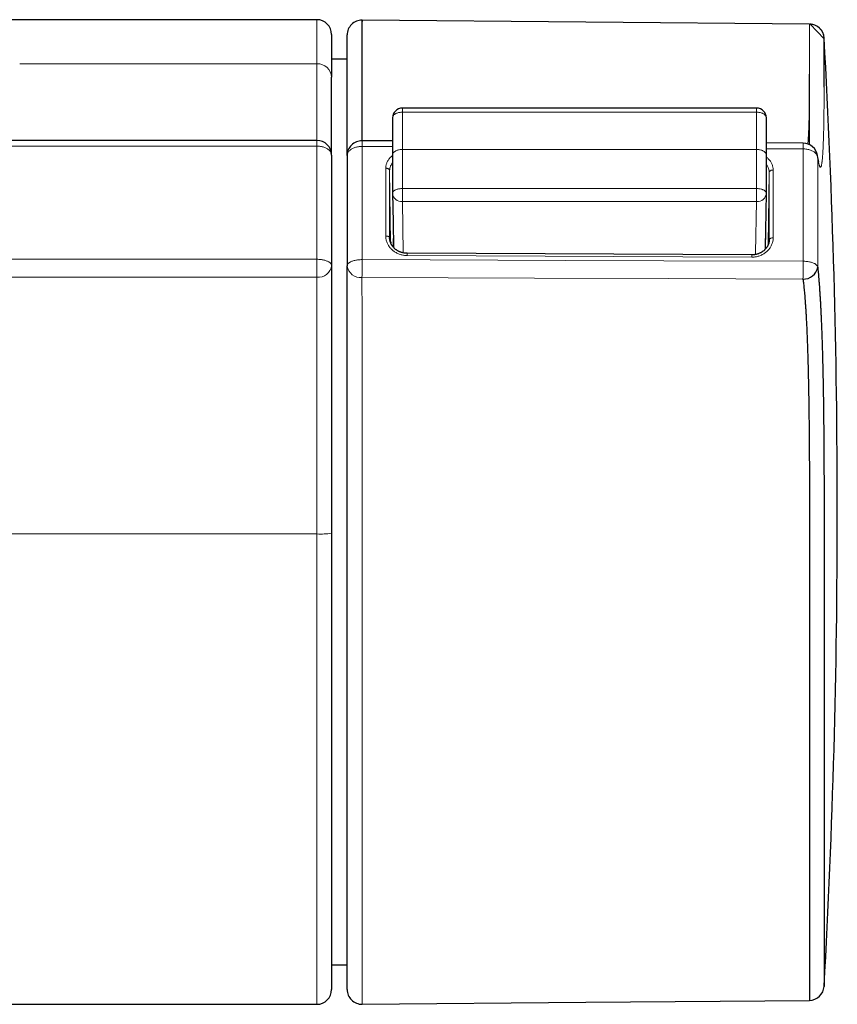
# Model space of a CAD drawing. Header units: millimetres. Extents: x 8 to 717, y 12 to 440.
# Tile 138 of 148: x 451 to 493, y 363 to 413. Entities that reach past the tile are written whole.
import ezdxf

# ---------------------------------------------------------------- set-up
doc = ezdxf.new("R2010")
doc.units = ezdxf.units.MM

msp = doc.modelspace()

# ---------------------------------------------------------------- linework, layer by layer
at = {"color": 7, "linetype": 'Continuous', "lineweight": 30}
for p, q in [((466.505, 413.18), (398.12, 413.18)), ((491.531, 412.957), (491.531, 412.957)), ((467.255, 412.43), (467.255, 410.256)), ((468.045, 411.174), (467.255, 411.174)), ((488.841, 408.689), (470.85, 408.689)), ((470.349, 407.024), (468.799, 407.032)), ((491.203, 406.909), (489.341, 406.919)), ((467.255, 406.302), (467.255, 400.693)), ((468.045, 406.282), (468.045, 400.677)), ((467.255, 405.798), (467.255, 405.798)), ((468.045, 405.779), (468.045, 405.779)), ((489.293, 401.53), (489.341, 404.366)), ((470.203, 402.101), (470.204, 402.093)), ((470.389, 402.064), (470.389, 401.627)), ((489.302, 401.54), (489.302, 402.064)), ((489.485, 402.001), (489.486, 402.01)), ((470.255, 401.891), (470.255, 401.843)), ((488.596, 401.236), (471.096, 401.316)), ((467.255, 387.099), (467.255, 363.93)), ((467.255, 365.187), (468.045, 365.187)), ((393.191, 363.18), (466.505, 363.18)), ((468.802, 363.183), (468.802, 363.183))]:
    msp.add_line(p, q, dxfattribs=at)
at = {"color": 252, "linetype": 'Continuous', "lineweight": 0}
for p, q in [((466.505, 413.18), (466.505, 410.939)), ((458.102, 410.939), (451.408, 410.939)), ((458.102, 410.939), (466.505, 410.939)), ((470.85, 408.482), (470.85, 408.689)), ((488.841, 408.689), (488.841, 408.482)), ((488.841, 408.482), (470.85, 408.482)), ((466.505, 406.763), (466.505, 401.012)), ((470.349, 406.735), (468.802, 406.743)), ((470.85, 406.587), (488.841, 406.587)), ((491.206, 406.619), (489.341, 406.63)), ((470.203, 405.522), (470.252, 401.849)), ((489.437, 401.759), (489.486, 405.431)), ((470.85, 403.945), (470.85, 404.603)), ((470.85, 404.603), (488.841, 404.603)), ((488.841, 404.603), (488.841, 403.945)), ((488.841, 403.945), (470.85, 403.945)), ((470.85, 403.945), (470.894, 401.338)), ((470.203, 402.089), (470.203, 402.101)), ((470.204, 402.093), (470.208, 402.022)), ((489.483, 401.954), (489.485, 402.001)), ((489.486, 402.01), (489.485, 401.983)), ((488.597, 401.123), (471.097, 401.202)), ((451.409, 387.065), (400.717, 387.065)), ((451.409, 387.065), (458.102, 387.065)), ((466.505, 387.065), (458.102, 387.065)), ((466.505, 387.065), (466.505, 363.18)), ((491.531, 363.382), (491.531, 363.382))]:
    msp.add_line(p, q, dxfattribs=at)
at = {"color": 7, "linetype": 'Continuous', "lineweight": 30, "flags": 128}
for points in [[(491.531, 412.957), (480.164, 413.056), (468.802, 413.155)], [(492.273, 412.247), (492.273, 412.259), (492.271, 412.285), (492.265, 412.327), (492.256, 412.373), (492.247, 412.409), (492.236, 412.444), (492.223, 412.481), (492.208, 412.517), (492.19, 412.553), (492.17, 412.589), (492.148, 412.624), (492.125, 412.657), (492.099, 412.69), (492.071, 412.721), (492.042, 412.75), (492.011, 412.778), (491.978, 412.804), (491.944, 412.829), (491.909, 412.851), (491.872, 412.872), (491.834, 412.89), (491.795, 412.907), (491.751, 412.922), (491.707, 412.935), (491.662, 412.944), (491.617, 412.951), (491.572, 412.956), (491.566, 412.956), (491.564, 412.956), (491.563, 412.956), (491.563, 412.956), (491.563, 412.956), (491.562, 412.956), (491.562, 412.956), (491.562, 412.956), (491.562, 412.956), (491.562, 412.956), (491.562, 412.956), (491.562, 412.956), (491.562, 412.956), (492.275, 412.207)], [(466.505, 407.052), (455.324, 407.052), (424.132, 407.052), (408.536, 407.052), (404.638, 407.052), (402.94, 407.052), (401.85, 407.052), (401.286, 407.051), (400.889, 407.051), (400.718, 407.052)], [(470.35, 404.366), (470.375, 402.895), (470.396, 401.618)], [(468.802, 363.182), (480.164, 363.281), (491.531, 363.381)]]:
    msp.add_lwpolyline(points, dxfattribs=at)
at = {"color": 252, "linetype": 'Continuous', "lineweight": 0, "flags": 128}
for points in [[(470.85, 408.482), (470.81, 408.481), (470.771, 408.478), (470.732, 408.474), (470.694, 408.467), (470.657, 408.459), (470.621, 408.45), (470.587, 408.438), (470.554, 408.425), (470.523, 408.411), (470.494, 408.395), (470.468, 408.378), (470.443, 408.36), (470.422, 408.341), (470.403, 408.321), (470.386, 408.3), (470.373, 408.278), (470.362, 408.256), (470.355, 408.233), (470.351, 408.21), (470.35, 408.189)], [(488.841, 408.482), (488.88, 408.481), (488.919, 408.478), (488.958, 408.474), (488.996, 408.467), (489.033, 408.459), (489.069, 408.45), (489.103, 408.438), (489.136, 408.425), (489.167, 408.411), (489.196, 408.395), (489.222, 408.378), (489.247, 408.36), (489.269, 408.341), (489.288, 408.321), (489.304, 408.3), (489.317, 408.278), (489.328, 408.256), (489.335, 408.233), (489.339, 408.21), (489.341, 408.189)], [(466.505, 407.052), (466.505, 407.052), (466.505, 407.05), (466.505, 407.044), (466.505, 407.036), (466.505, 407.025), (466.505, 407.01), (466.505, 406.993), (466.505, 406.973), (466.505, 406.95), (466.505, 406.925), (466.505, 406.897), (466.505, 406.867), (466.505, 406.834), (466.505, 406.799), (466.505, 406.763)], [(400.717, 406.763), (403.011, 406.763), (411.13, 406.763), (455.43, 406.763), (466.505, 406.763)], [(466.505, 406.763), (466.552, 406.762), (466.599, 406.759), (466.645, 406.754), (466.691, 406.748), (466.737, 406.74), (466.781, 406.73), (466.824, 406.719), (466.866, 406.706), (466.907, 406.691), (466.946, 406.675), (466.983, 406.657), (467.018, 406.638), (467.052, 406.617), (467.083, 406.596), (467.112, 406.573), (467.138, 406.549), (467.162, 406.524), (467.184, 406.498), (467.202, 406.471), (467.218, 406.444), (467.231, 406.416), (467.242, 406.388), (467.249, 406.36), (467.253, 406.331), (467.255, 406.302)], [(468.802, 406.743), (468.754, 406.743), (468.707, 406.74), (468.66, 406.736), (468.614, 406.73), (468.568, 406.722), (468.524, 406.712), (468.48, 406.701), (468.438, 406.688), (468.397, 406.673), (468.357, 406.657), (468.32, 406.639), (468.284, 406.62), (468.251, 406.599), (468.219, 406.578), (468.19, 406.555), (468.163, 406.531), (468.139, 406.506), (468.117, 406.48), (468.098, 406.453), (468.082, 406.426), (468.069, 406.398), (468.059, 406.369), (468.051, 406.341), (468.047, 406.312), (468.045, 406.282)], [(470.35, 406.323), (470.351, 406.344), (470.355, 406.365), (470.362, 406.385), (470.373, 406.405), (470.386, 406.424), (470.403, 406.443), (470.422, 406.461), (470.443, 406.478), (470.468, 406.494), (470.494, 406.51), (470.523, 406.524), (470.554, 406.537), (470.587, 406.548), (470.621, 406.558), (470.657, 406.567), (470.694, 406.574), (470.732, 406.58), (470.771, 406.584), (470.81, 406.586), (470.85, 406.587)], [(488.841, 406.587), (488.88, 406.586), (488.919, 406.584), (488.958, 406.58), (488.996, 406.574), (489.033, 406.567), (489.069, 406.558), (489.103, 406.548), (489.136, 406.537), (489.167, 406.524), (489.196, 406.51), (489.222, 406.494), (489.247, 406.478), (489.269, 406.461), (489.288, 406.443), (489.304, 406.424), (489.317, 406.405), (489.328, 406.385), (489.335, 406.365), (489.34, 406.344), (489.341, 406.323)], [(491.206, 406.619), (491.254, 406.618), (491.303, 406.615), (491.351, 406.61), (491.398, 406.603), (491.445, 406.594), (491.49, 406.583), (491.535, 406.571), (491.577, 406.557), (491.619, 406.541), (491.658, 406.523), (491.696, 406.504), (491.731, 406.484), (491.764, 406.462), (491.795, 406.439), (491.823, 406.414), (491.849, 406.389), (491.872, 406.362), (491.892, 406.335), (491.909, 406.307), (491.923, 406.279), (491.935, 406.249), (491.943, 406.22), (491.948, 406.19)], [(491.948, 406.19), (491.945, 406.234), (491.94, 406.277)], [(470.203, 405.522), (470.201, 405.537), (470.196, 405.551), (470.188, 405.566), (470.176, 405.579), (470.162, 405.591), (470.145, 405.603), (470.125, 405.613), (470.104, 405.621), (470.081, 405.628), (470.056, 405.633), (470.031, 405.636), (470.005, 405.637)], [(489.688, 405.546), (489.661, 405.545), (489.636, 405.542), (489.611, 405.538), (489.587, 405.531), (489.565, 405.523), (489.545, 405.513), (489.528, 405.502), (489.513, 405.489), (489.502, 405.476), (489.493, 405.461), (489.488, 405.446), (489.486, 405.431)], [(470.85, 404.603), (470.81, 404.602), (470.771, 404.6), (470.732, 404.596), (470.694, 404.591), (470.657, 404.585), (470.621, 404.577), (470.587, 404.568), (470.554, 404.558), (470.523, 404.547), (470.494, 404.535), (470.468, 404.522), (470.443, 404.507), (470.422, 404.492), (470.403, 404.477), (470.386, 404.46), (470.373, 404.443), (470.362, 404.426), (470.355, 404.408), (470.351, 404.39), (470.35, 404.374)], [(488.841, 404.603), (488.88, 404.602), (488.919, 404.6), (488.958, 404.596), (488.996, 404.591), (489.033, 404.585), (489.069, 404.577), (489.103, 404.568), (489.136, 404.558), (489.167, 404.547), (489.196, 404.535), (489.222, 404.522), (489.247, 404.507), (489.269, 404.492), (489.288, 404.477), (489.304, 404.46), (489.317, 404.443), (489.328, 404.426), (489.335, 404.408), (489.339, 404.39), (489.341, 404.374)], [(488.795, 401.256), (488.796, 401.333), (488.841, 403.945)], [(470.203, 402.101), (470.201, 402.113), (470.196, 402.125), (470.188, 402.136), (470.176, 402.147), (470.162, 402.157), (470.145, 402.166), (470.125, 402.174), (470.104, 402.181), (470.081, 402.186), (470.056, 402.19), (470.031, 402.192), (470.005, 402.193)], [(489.688, 402.103), (489.661, 402.102), (489.636, 402.1), (489.611, 402.096), (489.587, 402.091), (489.565, 402.084), (489.545, 402.076), (489.528, 402.067), (489.513, 402.057), (489.502, 402.046), (489.493, 402.035), (489.488, 402.023), (489.486, 402.01)], [(400.717, 401.012), (403.132, 401.012), (411.131, 401.012), (455.43, 401.012), (466.505, 401.012)], [(466.505, 400.104), (466.505, 400.135), (466.505, 400.168), (466.505, 400.204), (466.505, 400.241), (466.505, 400.28), (466.505, 400.321), (466.505, 400.363), (466.505, 400.407), (466.505, 400.451), (466.505, 400.497), (466.505, 400.544), (466.505, 400.591), (466.505, 400.639), (466.505, 400.687), (466.505, 400.734), (466.505, 400.782), (466.505, 400.83), (466.505, 400.876), (466.505, 400.922), (466.505, 400.968), (466.505, 401.012)], [(466.505, 401.012), (466.552, 401.011), (466.599, 401.009), (466.645, 401.006), (466.691, 401.002), (466.737, 400.996), (466.781, 400.989), (466.824, 400.981), (466.866, 400.972), (466.907, 400.962), (466.946, 400.951), (466.983, 400.939), (467.018, 400.925), (467.052, 400.911), (467.083, 400.896), (467.112, 400.88), (467.138, 400.864), (467.162, 400.847), (467.184, 400.829), (467.202, 400.811), (467.218, 400.792), (467.231, 400.773), (467.242, 400.753), (467.249, 400.733), (467.253, 400.713), (467.255, 400.693)], [(468.045, 400.677), (468.047, 400.697), (468.051, 400.717), (468.059, 400.737), (468.069, 400.756), (468.082, 400.776), (468.098, 400.795), (468.117, 400.813), (468.139, 400.831), (468.163, 400.848), (468.19, 400.865), (468.219, 400.881), (468.251, 400.896), (468.284, 400.91), (468.32, 400.923), (468.357, 400.935), (468.397, 400.946), (468.438, 400.956), (468.48, 400.965), (468.524, 400.973), (468.568, 400.98), (468.614, 400.985), (468.66, 400.99), (468.707, 400.993), (468.754, 400.994), (468.802, 400.995)], [(468.802, 400.995), (479.154, 400.958), (484.129, 400.941), (491.206, 400.916)], [(491.948, 400.619), (491.943, 400.64), (491.935, 400.66), (491.923, 400.68), (491.909, 400.7), (491.892, 400.719), (491.872, 400.738), (491.849, 400.756), (491.823, 400.774), (491.795, 400.791), (491.764, 400.807), (491.731, 400.822), (491.696, 400.836), (491.658, 400.849), (491.619, 400.861), (491.577, 400.872), (491.535, 400.882), (491.49, 400.891), (491.445, 400.898), (491.398, 400.904), (491.351, 400.909), (491.303, 400.913), (491.254, 400.915), (491.206, 400.916)], [(468.797, 400.088), (477.561, 400.057), (484.381, 400.033), (491.201, 400.008)]]:
    msp.add_lwpolyline(points, dxfattribs=at)
at = {"color": 7, "linetype": 'Continuous', "lineweight": 30}
for centre, radius, start, end in [((466.505, 412.43), 0.75, 0, 90), ((468.795, 412.405), 0.75, 89.5007, 179.9945), ((491.525, 412.207), 0.75, 3.1559, 89.5002), ((61.096, 388.172), 431.849, 356.80328, 3.19605), ((470.85, 408.189), 0.5, 90, 179.9992), ((488.841, 408.189), 0.5, 0.0008, 90), ((466.505, 406.302), 0.75, 0, 90), ((468.795, 406.282), 0.75, 89.6842, 180), ((491.199, 406.159), 0.75, 9.0009, 89.6841), ((470.85, 404.374), 0.5, 180.0007, 180.9713), ((488.841, 404.374), 0.5, 359.0287, 359.9993), ((491.236, 400.727), 0.72, 267.2116, 351.3349), ((491.524, 364.131), 0.75, 270.5003, 356.893), ((466.505, 363.93), 0.75, 270, 0), ((468.795, 363.932), 0.75, 180.1043, 270.4999)]:
    msp.add_arc(centre, radius, start, end, dxfattribs=at)
at = {"color": 252, "linetype": 'Continuous', "lineweight": 0}
for centre, radius, start, end in [((466.537, 410.221), 0.719, 2.8519, 92.5205), ((461.459, 406.826), 7.343, 359.3533, 1.6089), ((483.841, 406.702), 7.365, 359.3537, 1.6068), ((470.814, 404.411), 0.467, 185.5845, 274.3324), ((488.876, 404.411), 0.467, 265.6676, 354.4155), ((468.014, 401.236), 3.083, 359.3673, 1.4821), ((485.781, 401.159), 2.817, 359.2669, 1.5816), ((466.576, 400.786), 0.686, 264.0764, 352.2219), ((468.723, 400.767), 0.683, 187.5959, 276.2276), ((394.159, 400.948), 74.643, 359.3396, 0.0358), ((416.543, 400.869), 74.663, 359.33978, 0.03612), ((466.695, 391.236), 4.175, 267.3931, 277.7098)]:
    msp.add_arc(centre, radius, start, end, dxfattribs=at)
for centre, major_axis, ratio, start_param, end_param in [((468.795, 388.22), (0.003, 30.139), 0.000187, 5.150101, 5.374272), ((470.212, 388.213), (-0.108, 30.139), 0.005864, 0.954387, 1.088458), ((470.412, 388.214), (-0.109, 29.939), 0.005953, 0.954386, 1.088457), ((489.477, 388.125), (0.11, 30.138), 0.005963, 5.194673, 5.328745), ((489.277, 388.126), (0.109, 29.938), 0.005953, 5.194673, 5.328745)]:
    msp.add_ellipse(centre, major_axis=major_axis, ratio=ratio, start_param=start_param, end_param=end_param, dxfattribs=at)
at = {"color": 7, "linetype": 'Continuous', "lineweight": 30}
for points, knots in [([(468.801, 407.032), (468.801, 407.037), (468.801, 407.077), (468.801, 407.158), (468.801, 407.278), (468.801, 407.404), (468.801, 407.55), (468.801, 407.717), (468.801, 407.905), (468.801, 408.104), (468.801, 408.313), (468.801, 408.531), (468.801, 408.784), (468.801, 409.071), (468.802, 409.391), (468.802, 409.71), (468.802, 409.989), (468.802, 410.23), (468.802, 410.432), (468.802, 410.631), (468.802, 410.824), (468.802, 411.011), (468.802, 411.192), (468.802, 411.365), (468.802, 411.53), (468.802, 411.687), (468.802, 411.837), (468.802, 411.979), (468.802, 412.114), (468.802, 412.243), (468.802, 412.366), (468.802, 412.479), (468.802, 412.584), (468.802, 412.681), (468.802, 412.771), (468.802, 412.854), (468.802, 412.929), (468.802, 412.993), (468.802, 413.047), (468.802, 413.09), (468.802, 413.123), (468.802, 413.145), (468.802, 413.156), (468.802, 413.156), (468.802, 413.146), (468.802, 413.124), (468.802, 413.104), (468.802, 413.088), (468.802, 413.087)], [0, 0, 0, 0, 0.002061, 0.017524, 0.03299, 0.048458, 0.063923, 0.084526, 0.10513, 0.125734, 0.147948, 0.170163, 0.192378, 0.224207, 0.256037, 0.287865, 0.319693, 0.340927, 0.362165, 0.383403, 0.404639, 0.425871, 0.447101, 0.468356, 0.489619, 0.510885, 0.532151, 0.553413, 0.574668, 0.596782, 0.618903, 0.641029, 0.663154, 0.685275, 0.707389, 0.731611, 0.755839, 0.780066, 0.804289, 0.828511, 0.852739, 0.876966, 0.901189, 0.925411, 0.949639, 0.973866, 0.998089, 1, 1, 1, 1]), ([(468.045, 406.285), (468.045, 406.298), (468.045, 406.347), (468.045, 406.439), (468.045, 406.562), (468.045, 406.692), (468.045, 406.843), (468.045, 407.016), (468.045, 407.211), (468.045, 407.417), (468.045, 407.634), (468.045, 407.86), (468.045, 408.116), (468.045, 408.401), (468.045, 408.715), (468.045, 409.027), (468.045, 409.3), (468.045, 409.536), (468.045, 409.735), (468.045, 409.93), (468.045, 410.12), (468.045, 410.304), (468.045, 410.482), (468.045, 410.652), (468.045, 410.814), (468.045, 410.969), (468.045, 411.116), (468.045, 411.255), (468.045, 411.389), (468.045, 411.515), (468.045, 411.635), (468.045, 411.747), (468.045, 411.85), (468.045, 411.944), (468.045, 412.032), (468.045, 412.113), (468.045, 412.186), (468.045, 412.248), (468.045, 412.301), (468.045, 412.342), (468.045, 412.374), (468.045, 412.395), (468.045, 412.405), (468.045, 412.404), (468.045, 412.404)], [0, 0, 0, 0, 0.006272, 0.023966, 0.041664, 0.059364, 0.07706, 0.100637, 0.124215, 0.147792, 0.173187, 0.198583, 0.223979, 0.258301, 0.292624, 0.326947, 0.361268, 0.384165, 0.407066, 0.429968, 0.452867, 0.475762, 0.498654, 0.521576, 0.544505, 0.567438, 0.590371, 0.613301, 0.636222, 0.660058, 0.683903, 0.707753, 0.731602, 0.755447, 0.779283, 0.805163, 0.831048, 0.856933, 0.882812, 0.908692, 0.934577, 0.960462, 0.986341, 1, 1, 1, 1]), ([(492.273, 409.762), (492.273, 409.816), (492.273, 409.943), (492.273, 410.134), (492.273, 410.334), (492.273, 410.524), (492.273, 410.705), (492.273, 410.875), (492.273, 411.037), (492.273, 411.188), (492.273, 411.33), (492.273, 411.461), (492.273, 411.583), (492.273, 411.695), (492.273, 411.791), (492.273, 411.875), (492.273, 411.946), (492.273, 412.01), (492.273, 412.067), (492.273, 412.118), (492.273, 412.163), (492.273, 412.194), (492.273, 412.205), (492.273, 412.208)], [0, 0, 0, 0, 0.03809, 0.089693, 0.141308, 0.192922, 0.244525, 0.296129, 0.347743, 0.399357, 0.450961, 0.502564, 0.554178, 0.605793, 0.657396, 0.701659, 0.745933, 0.79021, 0.834484, 0.878748, 0.930352, 0.981967, 1, 1, 1, 1]), ([(467.255, 406.305), (467.255, 406.331), (467.255, 406.392), (467.255, 406.496), (467.255, 406.613), (467.255, 406.75), (467.255, 406.908), (467.255, 407.086), (467.255, 407.276), (467.255, 407.476), (467.255, 407.685), (467.255, 407.915), (467.255, 408.166), (467.255, 408.436), (467.255, 408.706), (467.255, 408.976), (467.255, 409.243), (467.255, 409.506), (467.255, 409.764), (467.255, 410.016), (467.255, 410.176), (467.255, 410.256)], [0, 0, 0, 0, 0.027302, 0.062847, 0.098394, 0.133935, 0.181287, 0.228644, 0.275999, 0.327064, 0.37813, 0.429196, 0.492617, 0.556054, 0.619497, 0.682938, 0.746372, 0.809792, 0.873199, 0.936597, 1, 1, 1, 1]), ([(491.531, 406.83), (491.531, 406.831), (491.531, 406.946), (491.531, 407.167), (491.531, 407.493), (491.531, 407.811), (491.531, 408.12), (491.531, 408.42), (491.531, 408.712), (491.531, 408.995), (491.531, 409.269), (491.531, 409.521), (491.531, 409.753), (491.531, 409.966), (491.531, 410.172), (491.531, 410.319), (491.531, 410.395), (491.531, 410.407)], [0, 0, 0, 0, 0.000596, 0.079945, 0.159292, 0.238657, 0.318022, 0.397369, 0.476717, 0.556082, 0.635448, 0.714796, 0.782857, 0.850934, 0.919017, 0.987094, 1, 1, 1, 1]), ([(470.349, 408.189), (470.349, 408.153), (470.349, 408.04), (470.349, 407.851), (470.349, 407.62), (470.349, 407.388), (470.349, 407.155), (470.349, 406.92), (470.349, 406.683), (470.349, 406.485), (470.349, 406.365), (470.349, 406.325)], [0, 0, 0, 0, 0.060381, 0.185636, 0.310911, 0.4362, 0.561502, 0.686811, 0.812123, 0.937434, 1, 1, 1, 1]), ([(489.341, 406.326), (489.341, 406.327), (489.341, 406.408), (489.341, 406.569), (489.341, 406.806), (489.341, 407.042), (489.341, 407.276), (489.341, 407.509), (489.341, 407.74), (489.341, 407.967), (489.341, 408.116), (489.341, 408.189)], [0, 0, 0, 0, 0.002225, 0.12751, 0.25281, 0.378118, 0.503432, 0.628746, 0.754056, 0.879358, 1, 1, 1, 1]), ([(470.349, 406.326), (470.349, 406.324), (470.349, 406.243), (470.349, 406.082), (470.349, 405.841), (470.349, 405.598), (470.349, 405.354), (470.349, 405.109), (470.349, 404.862), (470.349, 404.618), (470.349, 404.454), (470.349, 404.374)], [0, 0, 0, 0, 0.002178, 0.127417, 0.252669, 0.37793, 0.503196, 0.628463, 0.753724, 0.878978, 1, 1, 1, 1]), ([(489.341, 404.374), (489.341, 404.414), (489.341, 404.537), (489.341, 404.742), (489.341, 404.989), (489.341, 405.235), (489.341, 405.479), (489.341, 405.722), (489.341, 405.964), (489.341, 406.165), (489.341, 406.285), (489.341, 406.326)], [0, 0, 0, 0, 0.060011, 0.185215, 0.31044, 0.435681, 0.560934, 0.686195, 0.81146, 0.936723, 1, 1, 1, 1]), ([(491.991, 405.995), (491.993, 405.992), (491.998, 405.979), (491.999, 405.974), (491.997, 405.982), (491.989, 406.013), (491.977, 406.067), (491.961, 406.15), (491.948, 406.222), (491.941, 406.271), (491.94, 406.277)], [0, 0, 0, 0, 0.037001, 0.144653, 0.271365, 0.41992, 0.588027, 0.77595, 0.972741, 1, 1, 1, 1]), ([(471.096, 401.316), (471.082, 401.316), (471.052, 401.317), (471.006, 401.32), (470.959, 401.326), (470.912, 401.333), (470.865, 401.344), (470.82, 401.356), (470.775, 401.37), (470.731, 401.387), (470.687, 401.406), (470.645, 401.427), (470.603, 401.45), (470.564, 401.474), (470.526, 401.5), (470.49, 401.528), (470.456, 401.557), (470.424, 401.588), (470.394, 401.62), (470.365, 401.654), (470.339, 401.689), (470.314, 401.726), (470.292, 401.763), (470.272, 401.802), (470.255, 401.841), (470.24, 401.881), (470.227, 401.921), (470.217, 401.962), (470.21, 402.003), (470.205, 402.044), (470.203, 402.074), (470.203, 402.091), (470.203, 402.093)], [0, 0, 0, 0, 0.029603, 0.063541, 0.09742, 0.131216, 0.164836, 0.198222, 0.23194, 0.265998, 0.300308, 0.334771, 0.369287, 0.403729, 0.437985, 0.471966, 0.505596, 0.539284, 0.573593, 0.608085, 0.642739, 0.67753, 0.712433, 0.747425, 0.782485, 0.817598, 0.852753, 0.887948, 0.923265, 0.958619, 0.994074, 1, 1, 1, 1]), ([(489.485, 402.001), (489.485, 401.989), (489.485, 401.963), (489.48, 401.923), (489.474, 401.882), (489.464, 401.841), (489.452, 401.801), (489.438, 401.761), (489.421, 401.722), (489.402, 401.683), (489.38, 401.645), (489.356, 401.609), (489.329, 401.573), (489.301, 401.539), (489.27, 401.506), (489.238, 401.475), (489.204, 401.446), (489.169, 401.418), (489.131, 401.392), (489.092, 401.368), (489.052, 401.345), (489.01, 401.325), (488.966, 401.306), (488.922, 401.289), (488.877, 401.275), (488.831, 401.263), (488.784, 401.253), (488.737, 401.245), (488.69, 401.24), (488.643, 401.237), (488.611, 401.237), (488.596, 401.236)], [0, 0, 0, 0, 0.030881, 0.0667158, 0.102453, 0.1380256, 0.1735001, 0.2083898, 0.2435406, 0.2788784, 0.3143204, 0.3497755, 0.3851145, 0.4202391, 0.4550559, 0.4894798, 0.5236892, 0.5573657, 0.5916657, 0.6260262, 0.6604214, 0.6948178, 0.7291793, 0.7634773, 0.7976872, 0.8317899, 0.865786, 0.8995936, 0.9334857, 0.9673987, 1, 1, 1, 1]), ([(467.255, 400.693), (467.255, 400.656), (467.255, 400.58), (467.255, 400.461), (467.255, 400.337), (467.255, 400.204), (467.255, 400.061), (467.255, 399.907), (467.255, 399.748), (467.255, 399.585), (467.255, 399.415), (467.255, 399.24), (467.255, 399.058), (467.255, 398.874), (467.255, 398.685), (467.255, 398.507), (467.255, 398.34), (467.255, 398.185), (467.255, 398.028), (467.255, 397.838), (467.255, 397.614), (467.255, 397.356), (467.255, 397.095), (467.255, 396.833), (467.255, 396.57), (467.255, 396.306), (467.255, 396.041), (467.255, 395.741), (467.255, 395.405), (467.255, 395.035), (467.255, 394.645), (467.255, 394.236), (467.255, 393.807), (467.255, 393.378), (467.255, 392.95), (467.255, 392.426), (467.255, 391.807), (467.255, 391.093), (467.255, 390.438), (467.255, 389.842), (467.255, 389.304), (467.255, 388.766), (467.255, 388.219), (467.255, 387.663), (467.255, 387.287), (467.255, 387.099)], [0, 0, 0, 0, 0.012653, 0.025306, 0.038016, 0.050725, 0.064948, 0.079185, 0.093427, 0.107665, 0.121889, 0.136589, 0.151302, 0.166021, 0.180736, 0.195439, 0.207138, 0.218837, 0.230561, 0.242285, 0.26106, 0.279843, 0.298629, 0.317406, 0.336162, 0.354923, 0.373685, 0.392442, 0.418458, 0.444477, 0.470494, 0.500489, 0.530488, 0.560491, 0.590496, 0.620495, 0.670455, 0.720416, 0.770377, 0.80802, 0.845664, 0.883306, 0.920948, 0.960469, 1, 1, 1, 1]), ([(468.045, 363.933), (468.045, 363.933), (468.045, 363.935), (468.045, 363.948), (468.045, 363.97), (468.045, 363.998), (468.045, 364.033), (468.045, 364.077), (468.045, 364.13), (468.045, 364.196), (468.045, 364.275), (468.045, 364.365), (468.045, 364.465), (468.045, 364.574), (468.045, 364.695), (468.045, 364.825), (468.045, 364.965), (468.045, 365.115), (468.045, 365.275), (468.045, 365.445), (468.045, 365.616), (468.045, 365.786), (468.045, 365.955), (468.045, 366.131), (468.045, 366.314), (468.045, 366.514), (468.045, 366.733), (468.045, 366.972), (468.045, 367.22), (468.045, 367.476), (468.045, 367.742), (468.045, 368.017), (468.045, 368.3), (468.045, 368.592), (468.045, 368.892), (468.045, 369.201), (468.045, 369.517), (468.045, 369.826), (468.045, 370.127), (468.045, 370.417), (468.045, 370.713), (468.045, 371.015), (468.045, 371.338), (468.045, 371.686), (468.045, 372.057), (468.045, 372.435), (468.045, 372.821), (468.045, 373.212), (468.045, 373.61), (468.045, 374.015), (468.045, 374.425), (468.045, 374.842), (468.045, 375.264), (468.045, 375.691), (468.045, 376.104), (468.045, 376.5), (468.045, 376.879), (468.045, 377.262), (468.045, 377.648), (468.045, 378.059), (468.045, 378.495), (468.045, 378.958), (468.045, 379.424), (468.045, 379.894), (468.045, 380.367), (468.045, 380.844), (468.045, 381.325), (468.045, 381.808), (468.045, 382.293), (468.045, 382.782), (468.045, 383.272), (468.045, 383.741), (468.045, 384.189), (468.045, 384.614), (468.045, 385.041), (468.045, 385.468), (468.045, 385.901), (468.045, 386.338), (468.045, 386.779), (468.045, 387.222), (468.045, 387.664), (468.045, 388.143), (468.045, 388.659), (468.045, 389.212), (468.045, 389.765), (468.045, 390.382), (468.045, 391.062), (468.045, 391.807), (468.045, 392.459), (468.045, 393.02), (468.045, 393.488), (468.045, 393.917), (468.045, 394.307), (468.045, 394.658), (468.045, 395.009), (468.045, 395.36), (468.045, 395.712), (468.045, 396.065), (468.045, 396.417), (468.045, 396.74), (468.045, 397.035), (468.045, 397.302), (468.045, 397.566), (468.045, 397.812), (468.045, 398.04), (468.045, 398.249), (468.045, 398.456), (468.045, 398.659), (468.045, 398.862), (468.045, 399.064), (468.045, 399.264), (468.045, 399.459), (468.045, 399.651), (468.045, 399.838), (468.045, 400.02), (468.045, 400.196), (468.045, 400.364), (468.045, 400.525), (468.045, 400.626), (468.045, 400.677)], [0, 0, 0, 0, 0.00861, 0.018397, 0.026791, 0.035187, 0.043584, 0.05198, 0.060375, 0.070165, 0.079957, 0.08975, 0.09954, 0.109331, 0.119123, 0.128916, 0.138706, 0.148496, 0.158289, 0.168081, 0.177872, 0.18627, 0.19467, 0.203071, 0.211471, 0.21987, 0.229657, 0.239446, 0.249236, 0.259023, 0.26881, 0.2786, 0.288389, 0.298176, 0.307964, 0.317753, 0.327542, 0.33733, 0.345725, 0.354122, 0.36252, 0.370918, 0.379313, 0.389098, 0.398885, 0.408672, 0.418458, 0.428243, 0.43803, 0.447817, 0.457603, 0.467388, 0.477175, 0.486962, 0.496747, 0.50514, 0.513535, 0.52193, 0.530325, 0.538717, 0.548505, 0.558295, 0.568084, 0.577872, 0.58766, 0.597449, 0.607239, 0.617027, 0.626814, 0.636604, 0.646394, 0.656181, 0.664576, 0.672974, 0.681372, 0.689769, 0.698164, 0.706794, 0.715426, 0.724059, 0.732692, 0.741323, 0.752102, 0.762882, 0.773662, 0.784442, 0.798965, 0.813487, 0.828009, 0.837139, 0.846268, 0.855398, 0.862247, 0.869098, 0.875948, 0.882797, 0.889734, 0.896674, 0.903612, 0.910548, 0.915903, 0.92126, 0.926617, 0.931972, 0.936334, 0.940699, 0.945065, 0.949429, 0.95379, 0.958326, 0.962865, 0.967403, 0.971938, 0.976601, 0.981269, 0.985937, 0.990599, 0.995295, 1, 1, 1, 1]), ([(491.948, 400.619), (491.952, 400.575), (491.961, 400.486), (491.976, 400.341), (491.99, 400.184), (492.004, 400.016), (492.018, 399.841), (492.032, 399.657), (492.045, 399.466), (492.058, 399.267), (492.071, 399.062), (492.083, 398.859), (492.093, 398.657), (492.104, 398.457), (492.114, 398.254), (492.123, 398.048), (492.133, 397.821), (492.143, 397.573), (492.153, 397.301), (492.163, 397.028), (492.172, 396.735), (492.182, 396.422), (492.191, 396.09), (492.2, 395.757), (492.208, 395.423), (492.215, 395.088), (492.222, 394.752), (492.228, 394.417), (492.234, 394.04), (492.24, 393.621), (492.246, 393.16), (492.252, 392.611), (492.258, 391.973), (492.264, 391.246), (492.267, 390.519), (492.27, 389.792), (492.272, 389.065), (492.273, 388.435), (492.273, 387.902), (492.273, 387.465), (492.274, 387.029), (492.274, 386.593), (492.273, 386.137), (492.273, 385.661), (492.273, 385.165), (492.273, 384.671), (492.273, 384.179), (492.273, 383.688), (492.273, 383.199), (492.273, 382.712), (492.273, 382.227), (492.273, 381.745), (492.273, 381.266), (492.273, 380.79), (492.273, 380.339), (492.273, 379.914), (492.273, 379.513), (492.273, 379.115), (492.273, 378.72), (492.273, 378.307), (492.273, 377.875), (492.273, 377.427), (492.273, 376.983), (492.273, 376.543), (492.273, 376.109), (492.273, 375.68), (492.273, 375.257), (492.273, 374.838), (492.273, 374.426), (492.273, 374.02), (492.273, 373.619), (492.273, 373.244), (492.273, 372.892), (492.273, 372.564), (492.273, 372.241), (492.273, 371.922), (492.273, 371.592), (492.273, 371.25), (492.273, 370.899), (492.273, 370.555), (492.273, 370.219), (492.273, 369.89), (492.273, 369.569), (492.273, 369.256), (492.273, 368.952), (492.273, 368.655), (492.273, 368.367), (492.273, 368.088), (492.273, 367.829), (492.273, 367.591), (492.273, 367.372), (492.273, 367.16), (492.273, 366.954), (492.273, 366.744), (492.273, 366.531), (492.273, 366.317), (492.273, 366.112), (492.273, 365.916), (492.273, 365.73), (492.273, 365.554), (492.273, 365.387), (492.273, 365.231), (492.273, 365.084), (492.273, 364.947), (492.273, 364.819), (492.273, 364.708), (492.273, 364.61), (492.273, 364.525), (492.273, 364.448), (492.273, 364.378), (492.273, 364.312), (492.273, 364.252), (492.273, 364.199), (492.273, 364.156), (492.273, 364.123), (492.273, 364.101), (492.273, 364.09), (492.273, 364.09), (492.273, 364.09)], [0, 0, 0, 0, 0.004158, 0.008321, 0.01289, 0.017463, 0.022036, 0.026605, 0.031308, 0.036016, 0.040724, 0.045428, 0.04976, 0.054094, 0.058431, 0.062767, 0.067099, 0.072633, 0.07817, 0.083708, 0.089243, 0.095846, 0.102452, 0.109058, 0.115662, 0.122258, 0.128856, 0.135454, 0.142051, 0.151081, 0.160113, 0.169144, 0.183406, 0.197669, 0.211932, 0.226194, 0.240457, 0.254719, 0.263286, 0.271854, 0.280421, 0.288988, 0.297553, 0.307335, 0.317119, 0.326902, 0.336684, 0.346465, 0.356249, 0.366032, 0.375814, 0.385595, 0.395379, 0.405163, 0.414944, 0.423336, 0.431729, 0.440124, 0.448517, 0.456909, 0.46669, 0.476472, 0.486255, 0.496036, 0.505816, 0.515599, 0.525382, 0.535162, 0.544943, 0.554726, 0.564508, 0.574289, 0.582678, 0.59107, 0.599462, 0.607853, 0.616243, 0.626026, 0.635812, 0.645598, 0.655382, 0.665165, 0.674951, 0.684737, 0.694521, 0.704304, 0.71409, 0.723876, 0.73366, 0.742052, 0.750446, 0.758841, 0.767235, 0.775627, 0.785413, 0.795201, 0.804988, 0.814774, 0.82456, 0.834347, 0.844135, 0.853921, 0.863706, 0.873494, 0.883282, 0.893067, 0.901461, 0.909857, 0.918253, 0.926649, 0.935042, 0.944824, 0.954607, 0.96439, 0.974172, 0.983953, 0.993736, 1, 1, 1, 1]), ([(491.201, 400.008), (491.206, 399.97), (491.215, 399.894), (491.229, 399.769), (491.244, 399.633), (491.259, 399.488), (491.273, 399.336), (491.287, 399.178), (491.3, 399.012), (491.314, 398.84), (491.326, 398.663), (491.339, 398.47), (491.352, 398.26), (491.365, 398.033), (491.377, 397.802), (491.389, 397.566), (491.4, 397.325), (491.41, 397.08), (491.42, 396.833), (491.429, 396.562), (491.439, 396.267), (491.449, 395.948), (491.457, 395.628), (491.466, 395.271), (491.475, 394.878), (491.484, 394.448), (491.491, 394.014), (491.498, 393.576), (491.504, 393.134), (491.51, 392.595), (491.516, 391.959), (491.521, 391.227), (491.525, 390.494), (491.528, 389.762), (491.53, 389.029), (491.531, 388.394), (491.531, 387.856), (491.531, 387.416), (491.531, 386.977), (491.531, 386.537), (491.531, 386.074), (491.531, 385.587), (491.531, 385.077), (491.531, 384.569), (491.531, 384.062), (491.531, 383.556), (491.531, 383.053), (491.531, 382.552), (491.531, 382.053), (491.531, 381.557), (491.531, 381.063), (491.531, 380.573), (491.531, 380.109), (491.531, 379.671), (491.531, 379.259), (491.531, 378.849), (491.531, 378.442), (491.531, 378.017), (491.531, 377.572), (491.531, 377.111), (491.531, 376.654), (491.531, 376.202), (491.531, 375.755), (491.531, 375.313), (491.531, 374.877), (491.531, 374.446), (491.531, 374.022), (491.531, 373.603), (491.531, 373.191), (491.531, 372.805), (491.531, 372.443), (491.531, 372.105), (491.531, 371.772), (491.531, 371.445), (491.531, 371.104), (491.531, 370.753), (491.531, 370.391), (491.531, 370.037), (491.531, 369.691), (491.531, 369.353), (491.531, 369.022), (491.531, 368.7), (491.531, 368.387), (491.531, 368.081), (491.531, 367.785), (491.531, 367.497), (491.531, 367.231), (491.531, 366.986), (491.531, 366.761), (491.531, 366.542), (491.531, 366.33), (491.531, 366.114), (491.531, 365.895), (491.531, 365.674), (491.531, 365.463), (491.531, 365.262), (491.531, 365.07), (491.531, 364.889), (491.531, 364.717), (491.531, 364.556), (491.531, 364.405), (491.531, 364.264), (491.531, 364.133), (491.531, 364.018), (491.531, 363.918), (491.531, 363.83), (491.531, 363.75), (491.531, 363.678), (491.531, 363.61), (491.531, 363.548), (491.531, 363.494), (491.531, 363.45), (491.531, 363.416), (491.531, 363.394), (491.531, 363.382), (491.531, 363.382), (491.531, 363.382)], [0, 0, 0, 0, 0.003558, 0.007116, 0.011037, 0.014961, 0.018886, 0.022806, 0.026843, 0.030883, 0.034924, 0.038961, 0.043812, 0.048668, 0.053524, 0.058376, 0.063335, 0.068297, 0.073259, 0.078219, 0.084508, 0.090799, 0.097092, 0.103382, 0.111758, 0.120136, 0.128513, 0.137117, 0.145721, 0.154326, 0.168582, 0.182838, 0.197095, 0.211351, 0.225608, 0.239864, 0.248426, 0.256991, 0.265555, 0.274118, 0.282679, 0.292667, 0.302657, 0.312647, 0.322634, 0.332622, 0.342612, 0.352601, 0.362589, 0.372576, 0.382566, 0.392556, 0.402543, 0.411112, 0.419682, 0.428253, 0.436824, 0.445392, 0.455379, 0.465367, 0.475356, 0.485342, 0.495329, 0.505317, 0.515306, 0.525292, 0.535279, 0.545267, 0.555256, 0.565242, 0.573808, 0.582376, 0.590945, 0.599513, 0.608079, 0.618068, 0.62806, 0.638052, 0.648041, 0.658031, 0.668023, 0.678015, 0.688004, 0.697994, 0.707985, 0.717977, 0.727967, 0.736536, 0.745107, 0.753678, 0.762249, 0.770818, 0.780809, 0.790803, 0.800797, 0.810788, 0.82078, 0.830773, 0.840767, 0.850758, 0.86075, 0.870744, 0.880737, 0.890729, 0.899299, 0.907871, 0.916444, 0.925016, 0.933587, 0.943574, 0.953563, 0.963552, 0.973539, 0.983526, 0.993515, 1, 1, 1, 1])]:
    msp.add_open_spline(points, degree=3, knots=knots, dxfattribs=at)
at = {"color": 252, "linetype": 'Continuous', "lineweight": 0}
for points, knots in [([(491.531, 412.957), (491.531, 412.956), (491.531, 412.955), (491.531, 412.94), (491.531, 412.914), (491.531, 412.878), (491.531, 412.832), (491.531, 412.775), (491.531, 412.71), (491.531, 412.64), (491.531, 412.566), (491.531, 412.484), (491.531, 412.394), (491.531, 412.296), (491.531, 412.19), (491.531, 412.071), (491.531, 411.941), (491.531, 411.796), (491.531, 411.642), (491.531, 411.479), (491.531, 411.309), (491.531, 411.13), (491.531, 410.943), (491.531, 410.749), (491.531, 410.548), (491.531, 410.31), (491.53, 410.036), (491.529, 409.723), (491.527, 409.405), (491.524, 409.084), (491.52, 408.762), (491.515, 408.483), (491.51, 408.245), (491.506, 408.054), (491.5, 407.87), (491.495, 407.693), (491.488, 407.522), (491.481, 407.358), (491.472, 407.2), (491.464, 407.064), (491.456, 406.952), (491.45, 406.892), (491.448, 406.865)], [0, 0, 0, 0, 0.023462, 0.049817, 0.076167, 0.102517, 0.128873, 0.155229, 0.181579, 0.20418, 0.226786, 0.249395, 0.272001, 0.294603, 0.317613, 0.340623, 0.365895, 0.391174, 0.416456, 0.441735, 0.467006, 0.491717, 0.516434, 0.541153, 0.565873, 0.590588, 0.625806, 0.661024, 0.696246, 0.731472, 0.766697, 0.801919, 0.824078, 0.846238, 0.867069, 0.887908, 0.908748, 0.929583, 0.950412, 0.971237, 0.986964, 1, 1, 1, 1]), ([(492.273, 412.248), (492.273, 412.248), (492.273, 412.247), (492.273, 412.232), (492.273, 412.208), (492.273, 412.172), (492.273, 412.127), (492.273, 412.072), (492.273, 412.009), (492.273, 411.941), (492.273, 411.869), (492.273, 411.789), (492.273, 411.702), (492.273, 411.609), (492.273, 411.512), (492.273, 411.41), (492.273, 411.301), (492.273, 411.186), (492.273, 411.064), (492.273, 410.936), (492.273, 410.801), (492.273, 410.66), (492.274, 410.513), (492.274, 410.359), (492.274, 410.2), (492.274, 410.016), (492.273, 409.807), (492.273, 409.571), (492.272, 409.29), (492.271, 408.962), (492.268, 408.587), (492.264, 408.211), (492.258, 407.872), (492.252, 407.573), (492.246, 407.315), (492.239, 407.085), (492.231, 406.883), (492.224, 406.708), (492.215, 406.54), (492.207, 406.395), (492.198, 406.27), (492.19, 406.164), (492.181, 406.075), (492.173, 406), (492.166, 405.938), (492.157, 405.881), (492.149, 405.83), (492.139, 405.785), (492.13, 405.748), (492.119, 405.719), (492.108, 405.698), (492.097, 405.686), (492.084, 405.685), (492.072, 405.693), (492.059, 405.711), (492.047, 405.738), (492.035, 405.77), (492.023, 405.809), (492.011, 405.857), (491.998, 405.911), (491.986, 405.971), (491.973, 406.037), (491.961, 406.11), (491.952, 406.163), (491.948, 406.19)], [0, 0, 0, 0, 0.018119, 0.038476, 0.058829, 0.079182, 0.099539, 0.119896, 0.140249, 0.157706, 0.175168, 0.19263, 0.210092, 0.227549, 0.243962, 0.260377, 0.276792, 0.293204, 0.309691, 0.32618, 0.342669, 0.359155, 0.375567, 0.391982, 0.408396, 0.424809, 0.44676, 0.468713, 0.490665, 0.523471, 0.556278, 0.589086, 0.621893, 0.645289, 0.668684, 0.692078, 0.709673, 0.727272, 0.744868, 0.762461, 0.775753, 0.789047, 0.802338, 0.812313, 0.822291, 0.832268, 0.842242, 0.852543, 0.86285, 0.873156, 0.883456, 0.893841, 0.904235, 0.914627, 0.925011, 0.933571, 0.942141, 0.950713, 0.959281, 0.967841, 0.975859, 0.983878, 0.991939, 1, 1, 1, 1]), ([(466.505, 407.053), (466.505, 407.07), (466.505, 407.122), (466.505, 407.213), (466.505, 407.327), (466.505, 407.459), (466.505, 407.611), (466.505, 407.783), (466.505, 407.965), (466.505, 408.157), (466.505, 408.358), (466.505, 408.628), (466.505, 408.968), (466.505, 409.378), (466.505, 409.73), (466.505, 410.025), (466.505, 410.262), (466.505, 410.494), (466.505, 410.721), (466.505, 410.866), (466.505, 410.939)], [0, 0, 0, 0, 0.018464, 0.053284, 0.088107, 0.122922, 0.169309, 0.215699, 0.262088, 0.312163, 0.36224, 0.412316, 0.510245, 0.608177, 0.706107, 0.764885, 0.823669, 0.882452, 0.941229, 1, 1, 1, 1]), ([(470.85, 408.482), (470.85, 408.447), (470.85, 408.266), (470.85, 407.938), (470.85, 407.493), (470.85, 407.043), (470.85, 406.739), (470.85, 406.587)], [0, 0, 0, 0, 0.057407, 0.292907, 0.528407, 0.764203, 1, 1, 1, 1]), ([(488.841, 406.587), (488.841, 406.739), (488.841, 407.043), (488.841, 407.492), (488.841, 407.937), (488.841, 408.266), (488.841, 408.447), (488.841, 408.482)], [0, 0, 0, 0, 0.2355, 0.471, 0.706797, 0.942593, 1, 1, 1, 1]), ([(470.85, 406.587), (470.85, 406.434), (470.85, 406.128), (470.85, 405.663), (470.85, 405.194), (470.85, 404.839), (470.85, 404.641), (470.85, 404.603)], [0, 0, 0, 0, 0.2355, 0.471, 0.706797, 0.942593, 1, 1, 1, 1]), ([(488.841, 404.603), (488.841, 404.641), (488.841, 404.839), (488.841, 405.193), (488.841, 405.663), (488.841, 406.128), (488.841, 406.434), (488.841, 406.587)], [0, 0, 0, 0, 0.057407, 0.292907, 0.528407, 0.764203, 1, 1, 1, 1]), ([(491.206, 400.916), (491.206, 401.018), (491.206, 401.223), (491.206, 401.528), (491.206, 401.832), (491.206, 402.167), (491.206, 402.531), (491.206, 402.925), (491.206, 403.316), (491.206, 403.703), (491.206, 404.088), (491.206, 404.469), (491.206, 404.847), (491.206, 405.216), (491.206, 405.576), (491.206, 405.927), (491.206, 406.276), (491.206, 406.505), (491.206, 406.619)], [0, 0, 0, 0, 0.050721, 0.101442, 0.152189, 0.202936, 0.270091, 0.337253, 0.404415, 0.47157, 0.538966, 0.606369, 0.673773, 0.741168, 0.80585, 0.870531, 0.935265, 1, 1, 1, 1]), ([(470.005, 405.637), (470.006, 405.662), (470.007, 405.713), (470.02, 405.788), (470.039, 405.862), (470.066, 405.934), (470.1, 406.004), (470.142, 406.071), (470.19, 406.134), (470.245, 406.194), (470.298, 406.244), (470.335, 406.272), (470.349, 406.283)], [0, 0, 0, 0, 0.103602, 0.207569, 0.311537, 0.415139, 0.518595, 0.622418, 0.726238, 0.829692, 0.933021, 1, 1, 1, 1]), ([(489.341, 406.198), (489.342, 406.197), (489.367, 406.18), (489.409, 406.142), (489.468, 406.085), (489.52, 406.023), (489.566, 405.958), (489.605, 405.89), (489.637, 405.819), (489.66, 405.749), (489.676, 405.68), (489.686, 405.614), (489.687, 405.569), (489.688, 405.546)], [0, 0, 0, 0, 0.005745, 0.108276, 0.21081, 0.312984, 0.415794, 0.518967, 0.622142, 0.724954, 0.816594, 0.908361, 1, 1, 1, 1]), ([(491.948, 406.19), (491.948, 406.047), (491.948, 405.761), (491.948, 405.324), (491.948, 404.882), (491.948, 404.434), (491.948, 403.98), (491.948, 403.521), (491.948, 403.057), (491.948, 402.584), (491.948, 402.103), (491.948, 401.613), (491.948, 401.119), (491.948, 400.786), (491.948, 400.619), (491.948, 400.619)], [0, 0, 0, 0, 0.082715, 0.165444, 0.248173, 0.330888, 0.413603, 0.496332, 0.57906, 0.661775, 0.746322, 0.830883, 0.915445, 0.999991, 1, 1, 1, 1]), ([(470.349, 405.913), (470.347, 405.91), (470.324, 405.885), (470.292, 405.834), (470.252, 405.761), (470.224, 405.683), (470.207, 405.603), (470.204, 405.549), (470.203, 405.522)], [0, 0, 0, 0, 0.025923, 0.221118, 0.415694, 0.610258, 0.80544, 1, 1, 1, 1]), ([(489.486, 405.431), (489.485, 405.458), (489.482, 405.512), (489.465, 405.592), (489.437, 405.67), (489.398, 405.744), (489.365, 405.795), (489.343, 405.819), (489.341, 405.822)], [0, 0, 0, 0, 0.195114, 0.390228, 0.585047, 0.780482, 0.975299, 1, 1, 1, 1]), ([(471.097, 401.202), (471.066, 401.203), (471.005, 401.205), (470.914, 401.216), (470.824, 401.234), (470.736, 401.258), (470.651, 401.29), (470.569, 401.328), (470.49, 401.371), (470.416, 401.421), (470.347, 401.476), (470.283, 401.536), (470.224, 401.6), (470.172, 401.669), (470.126, 401.742), (470.087, 401.817), (470.055, 401.896), (470.032, 401.973), (470.016, 402.048), (470.007, 402.12), (470.006, 402.169), (470.005, 402.193)], [0, 0, 0, 0, 0.053185, 0.106563, 0.159942, 0.213128, 0.266378, 0.319818, 0.37326, 0.426512, 0.480049, 0.533776, 0.587505, 0.641045, 0.694925, 0.748996, 0.803068, 0.85695, 0.904611, 0.952338, 1, 1, 1, 1]), ([(489.688, 402.103), (489.687, 402.075), (489.685, 402.02), (489.673, 401.938), (489.654, 401.857), (489.627, 401.778), (489.593, 401.701), (489.551, 401.627), (489.503, 401.556), (489.448, 401.489), (489.387, 401.426), (489.321, 401.368), (489.249, 401.316), (489.173, 401.269), (489.093, 401.228), (489.009, 401.193), (488.922, 401.165), (488.837, 401.145), (488.755, 401.132), (488.676, 401.124), (488.623, 401.123), (488.597, 401.123)], [0, 0, 0, 0, 0.053958, 0.108106, 0.162253, 0.216211, 0.270096, 0.324172, 0.378246, 0.432129, 0.485891, 0.539845, 0.593798, 0.647557, 0.701045, 0.754728, 0.808409, 0.861895, 0.907909, 0.953986, 1, 1, 1, 1]), ([(400.718, 400.104), (401.472, 400.104), (402.979, 400.104), (417.054, 400.106), (436.658, 400.104), (457.08, 400.104), (464.934, 400.104), (466.505, 400.104)], [0, 0, 0, 0, 0.034377, 0.068754, 0.641829, 0.928366, 1, 1, 1, 1]), ([(466.505, 400.104), (466.505, 400.061), (466.505, 399.973), (466.505, 399.834), (466.505, 399.684), (466.505, 399.525), (466.505, 399.355), (466.505, 399.179), (466.505, 398.995), (466.505, 398.803), (466.505, 398.604), (466.505, 398.4), (466.505, 398.201), (466.505, 398.007), (466.505, 397.82), (466.505, 397.615), (466.505, 397.391), (466.505, 397.149), (466.505, 396.904), (466.505, 396.631), (466.505, 396.329), (466.505, 395.997), (466.505, 395.66), (466.505, 395.317), (466.505, 394.969), (466.505, 394.595), (466.505, 394.195), (466.505, 393.769), (466.505, 393.342), (466.505, 392.916), (466.505, 392.395), (466.505, 391.779), (466.505, 391.069), (466.505, 390.358), (466.505, 389.645), (466.505, 388.932), (466.505, 388.264), (466.505, 387.642), (466.505, 387.257), (466.505, 387.065)], [0, 0, 0, 0, 0.015257, 0.030522, 0.045779, 0.062, 0.078239, 0.094479, 0.110702, 0.12747, 0.144254, 0.161041, 0.177813, 0.192487, 0.207164, 0.221839, 0.240294, 0.258758, 0.277225, 0.295684, 0.320264, 0.344851, 0.369434, 0.395018, 0.420605, 0.44619, 0.477439, 0.508692, 0.539949, 0.571207, 0.60246, 0.654506, 0.706553, 0.758601, 0.810888, 0.863175, 0.91546, 0.95773, 1, 1, 1, 1]), ([(468.802, 363.183), (468.802, 363.184), (468.802, 363.185), (468.802, 363.199), (468.802, 363.221), (468.802, 363.25), (468.802, 363.286), (468.802, 363.331), (468.802, 363.386), (468.802, 363.454), (468.802, 363.536), (468.802, 363.628), (468.802, 363.731), (468.802, 363.844), (468.802, 363.968), (468.802, 364.102), (468.802, 364.247), (468.802, 364.401), (468.802, 364.566), (468.802, 364.741), (468.802, 364.918), (468.802, 365.094), (468.802, 365.268), (468.802, 365.449), (468.802, 365.637), (468.802, 365.844), (468.802, 366.069), (468.802, 366.316), (468.802, 366.571), (468.802, 366.836), (468.802, 367.11), (468.802, 367.393), (468.802, 367.685), (468.802, 367.986), (468.802, 368.296), (468.802, 368.614), (468.802, 368.94), (468.802, 369.259), (468.802, 369.568), (468.802, 369.868), (468.802, 370.173), (468.802, 370.484), (468.802, 370.818), (468.802, 371.176), (468.802, 371.559), (468.802, 371.949), (468.802, 372.346), (468.802, 372.749), (468.802, 373.16), (468.802, 373.577), (468.802, 374), (468.802, 374.429), (468.802, 374.864), (468.802, 375.305), (468.802, 375.73), (468.802, 376.139), (468.802, 376.53), (468.802, 376.924), (468.802, 377.322), (468.802, 377.746), (468.802, 378.196), (468.802, 378.673), (468.802, 379.153), (468.802, 379.638), (468.802, 380.126), (468.802, 380.618), (468.802, 381.113), (468.802, 381.611), (468.802, 382.112), (468.802, 382.615), (468.802, 383.121), (468.802, 383.605), (468.802, 384.066), (468.802, 384.505), (468.802, 384.944), (468.802, 385.385), (468.802, 385.828), (468.802, 386.273), (468.802, 386.719), (468.802, 387.166), (468.802, 387.614), (468.802, 388.098), (468.802, 388.62), (468.802, 389.179), (468.802, 389.738), (468.802, 390.362), (468.801, 391.05), (468.801, 391.803), (468.801, 392.455), (468.801, 393.007), (468.801, 393.458), (468.801, 393.872), (468.801, 394.247), (468.801, 394.585), (468.801, 394.923), (468.801, 395.262), (468.801, 395.602), (468.801, 395.942), (468.801, 396.28), (468.8, 396.587), (468.8, 396.86), (468.8, 397.102), (468.8, 397.342), (468.8, 397.581), (468.8, 397.819), (468.8, 398.054), (468.799, 398.286), (468.799, 398.498), (468.799, 398.691), (468.799, 398.864), (468.799, 399.033), (468.798, 399.199), (468.798, 399.362), (468.798, 399.52), (468.798, 399.672), (468.797, 399.818), (468.797, 399.957), (468.797, 400.044), (468.797, 400.088)], [0, 0, 0, 0, 0.008632, 0.018625, 0.027197, 0.035771, 0.044345, 0.052918, 0.06149, 0.071487, 0.081487, 0.091486, 0.101484, 0.111481, 0.121481, 0.13148, 0.141477, 0.151475, 0.161474, 0.171474, 0.181471, 0.190047, 0.198625, 0.207203, 0.215781, 0.224357, 0.234351, 0.244347, 0.254344, 0.264338, 0.274332, 0.284329, 0.294325, 0.304319, 0.314314, 0.32431, 0.334306, 0.3443, 0.352873, 0.361448, 0.370024, 0.378598, 0.387171, 0.397163, 0.407157, 0.417152, 0.427143, 0.437136, 0.44713, 0.457124, 0.467116, 0.477108, 0.487102, 0.497096, 0.507088, 0.515658, 0.52423, 0.532803, 0.541375, 0.549945, 0.55994, 0.569937, 0.579934, 0.589928, 0.599923, 0.60992, 0.619916, 0.629911, 0.639905, 0.649902, 0.659899, 0.669894, 0.678466, 0.687041, 0.695617, 0.704192, 0.712765, 0.721408, 0.730054, 0.7387, 0.747346, 0.755991, 0.766788, 0.777585, 0.788382, 0.799179, 0.813724, 0.828269, 0.842814, 0.851527, 0.86024, 0.868953, 0.875491, 0.882029, 0.888567, 0.895103, 0.901722, 0.908344, 0.914964, 0.921582, 0.926386, 0.931192, 0.935997, 0.9408, 0.94569, 0.950584, 0.955478, 0.960367, 0.96426, 0.968157, 0.972053, 0.975946, 0.979949, 0.983955, 0.987962, 0.991964, 0.995982, 1, 1, 1, 1])]:
    msp.add_open_spline(points, degree=3, knots=knots, dxfattribs=at)

doc.saveas('drawing.dxf')
